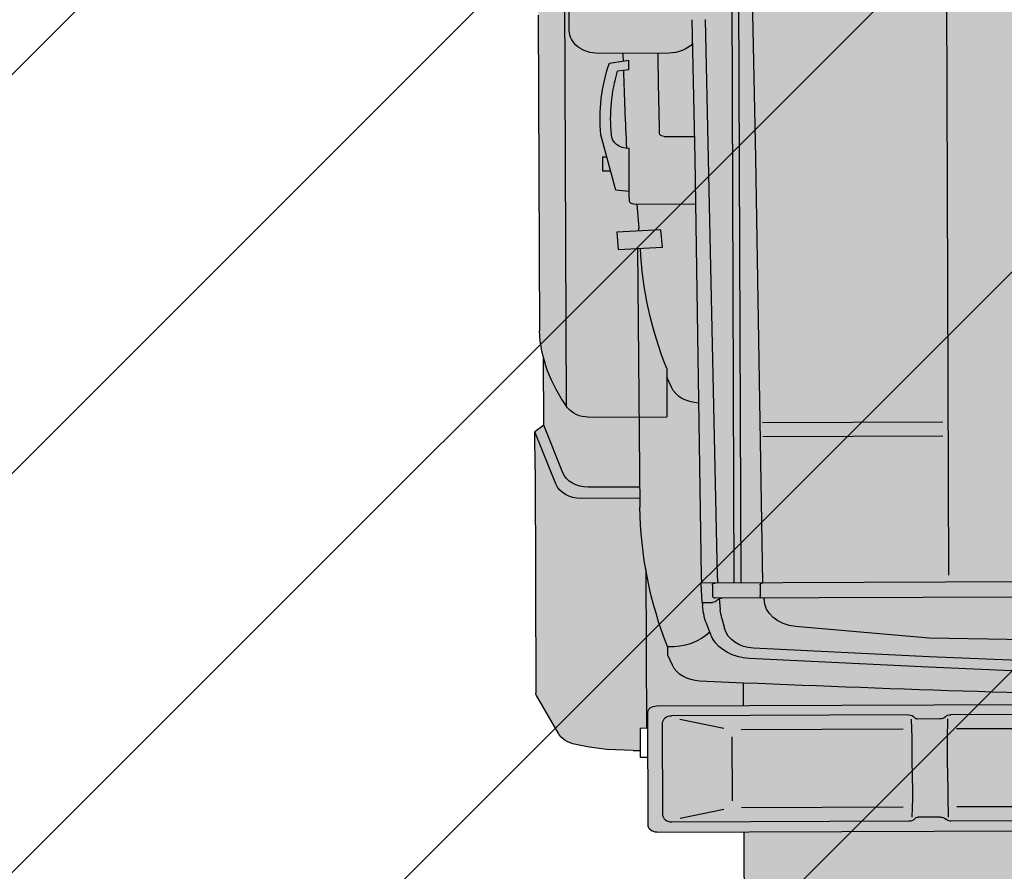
# Model space of a CAD drawing. Header units: millimetres. Extents: x 528565 to 529698, y -48331 to -46821.
# Tile 24 of 53: x 528973.014 to 528974.122, y -47329.991 to -47329.032. Entities that reach past the tile are written whole.
import ezdxf

# ---------------------------------------------------------------- set-up
doc = ezdxf.new("R2010")
doc.units = ezdxf.units.MM
doc.layers.add('!ПОС_траншея', color=42, linetype='Continuous', lineweight=40)
doc.layers.add('ГП ГП', color=10, linetype='ОПС_W2', lineweight=30)
doc.styles.add('ОПС', font='arial.ttf')
doc.linetypes.add('ОПС_W2', pattern='A,10,-0.5,["W2",ОПС,S=1,R=0,X=0,Y=-0.5],-2.5', length=13)

# ---------------------------------------------------------------- blocks, each defined once
blk = doc.blocks.new('база_сверху_55713')
h = blk.add_hatch(color=252)
edge = h.paths.add_edge_path()
edge.add_ellipse((5862.161443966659, -1102.026279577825), major_axis=(3.352757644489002e-10, 298.2032548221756), ratio=0.7874015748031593, start_angle=218.2403160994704, end_angle=237.5961413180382)
edge.add_ellipse((6057.101914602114, -1259.165159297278), major_axis=(-3.32958550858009e-11, 4.970054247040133), ratio=0.787401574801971, start_angle=237.5961413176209, end_angle=343.102879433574)
edge.add_line((6058.239368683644, -1254.409671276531), (6031.108269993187, -1243.942879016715))
edge.add_ellipse((6033.724414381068, -1233.005256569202), major_axis=(-8.556061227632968e-11, 11.43112476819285), ratio=0.7874015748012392, start_angle=163.1028794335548, end_angle=346.8971205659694)
edge.add_line((6035.764917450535, -1221.871745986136), (6060.293415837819, -1229.122505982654))
edge.add_ellipse((6061.180591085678, -1224.281849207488), major_axis=(-1.262379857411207e-11, 4.970054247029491), ratio=0.7874015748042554, start_angle=166.897120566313, end_angle=292.30893737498)
edge.add_ellipse((6021.354976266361, -1245.034833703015), major_axis=(-3.076401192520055e-11, 59.64065096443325), ratio=0.7874015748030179, start_angle=292.3089373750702, end_angle=340.0922589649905)
edge.add_line((6037.345554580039, -1188.958180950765), (6032.959515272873, -1187.465631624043))
edge.add_line((6032.959515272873, -1187.465631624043), (6034.174959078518, -1181.70478711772))
edge.add_line((6034.174959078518, -1181.70478711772), (6031.454754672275, -1179.235500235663))
edge.add_line((6031.454754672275, -1179.235500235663), (6025.984297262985, -1179.432079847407))
edge.add_line((6025.984297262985, -1179.432079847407), (6020.188521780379, -1206.902343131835))
edge.add_line((6020.188521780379, -1206.902343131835), (5952.986886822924, -1135.288481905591))
edge.add_ellipse((5863.766694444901, -1113.446450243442), major_axis=(1.861968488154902e-11, 115.3956231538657), ratio=0.787401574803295, start_angle=249.3368081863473, end_angle=259.0892574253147, ccw=False)
edge.add_line((5948.784276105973, -1154.166544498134), (6016.165240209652, -1225.971509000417))
edge.add_line((6016.165240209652, -1225.971509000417), (5992.357018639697, -1338.815444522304))
edge.add_line((5992.357018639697, -1338.815444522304), (5997.017180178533, -1342.45942791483))
edge.add_line((5997.017180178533, -1342.45942791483), (6000.345106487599, -1342.048292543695))
edge.add_line((6000.345106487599, -1342.048292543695), (6001.560550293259, -1336.287448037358))
edge.add_line((6001.560550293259, -1336.287448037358), (6004.061941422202, -1337.138660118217))
edge.add_ellipse((6005.07481126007, -1332.337956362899), major_axis=(9.538405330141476e-13, 4.970054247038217), ratio=0.7874015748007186, start_angle=165.0000000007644, end_angle=218.2403160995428)
edge = h.paths.add_edge_path()
edge.add_ellipse((5762.125114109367, 1154.598317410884), major_axis=(-2.840256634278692e-10, 298.2032548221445), ratio=0.7874015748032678, start_angle=312.4038586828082, end_angle=331.7596838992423)
edge.add_ellipse((5871.376595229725, 1412.928182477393), major_axis=(-1.735213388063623e-12, 4.970054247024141), ratio=0.7874015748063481, start_angle=331.759683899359, end_angle=385.0000000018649)
edge.add_line((5869.722708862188, 1417.432581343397), (5867.375706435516, 1416.042661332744))
edge.add_line((5867.375706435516, 1416.042661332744), (5865.391042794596, 1421.447939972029))
edge.add_line((5865.391042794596, 1421.447939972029), (5862.05746027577, 1421.118911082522))
edge.add_line((5862.05746027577, 1421.118911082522), (5857.966342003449, 1416.502567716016))
edge.add_line((5857.966342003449, 1416.502567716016), (5872.313788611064, 1377.426955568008))
edge.add_line((5872.313788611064, 1377.426955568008), (5902.314977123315, 1294.737574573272))
edge.add_line((5902.314977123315, 1294.737574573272), (5877.69412740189, 1117.405217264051))
edge.add_line((5877.69412740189, 1117.405217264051), (5872.07517908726, 1088.383145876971))
edge.add_line((5872.07517908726, 1088.383145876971), (5870.849945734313, 1079.558368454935))
edge.add_line((5870.849945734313, 1079.558368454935), (5807.802625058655, 1050.713623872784))
edge.add_line((5807.802625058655, 1050.713623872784), (5852.464428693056, 1048.557581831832))
edge.add_line((5852.464428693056, 1048.557581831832), (5864.411997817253, 1044.916654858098))
edge.add_line((5864.411997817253, 1044.916654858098), (5881.814730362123, 1052.878569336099))
edge.add_ellipse((5877.835684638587, 1066.906264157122), major_axis=(-2.599084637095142e-12, 14.91016274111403), ratio=0.7874015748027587, start_angle=199.8112341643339, end_angle=302.833428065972)
edge.add_line((5887.700464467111, 1074.990532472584), (5889.032668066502, 1084.585766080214))
edge.add_line((5889.032668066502, 1084.585766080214), (5891.568436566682, 1114.298270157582))
edge.add_line((5891.568436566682, 1114.298270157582), (5912.695443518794, 1266.466127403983))
edge.add_line((5912.695443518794, 1266.466127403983), (5942.515022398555, 1185.251794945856))
edge.add_line((5942.515022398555, 1185.251794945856), (5946.557959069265, 1186.000910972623))
edge.add_line((5946.557959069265, 1186.000910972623), (5949.608563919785, 1189.452666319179))
edge.add_line((5949.608563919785, 1189.452666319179), (5947.623900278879, 1194.857944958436))
edge.add_line((5947.623900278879, 1194.857944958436), (5947.75168010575, 1194.933617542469))
edge.add_ellipse((5946.097793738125, 1199.438016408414), major_axis=(-4.681940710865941e-11, 4.970054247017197), ratio=0.7874015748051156, start_angle=205.000000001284, end_angle=253.1519531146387)
edge.add_ellipse((5800.025180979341, 1255.617246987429), major_axis=(-1.777598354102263e-11, 198.8021698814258), ratio=0.7874015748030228, start_angle=253.151953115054, end_angle=289.3046894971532)
edge.add_ellipse((5944.067457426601, 1319.696523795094), major_axis=(3.24570505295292e-11, 4.970054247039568), ratio=0.7874015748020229, start_angle=289.3046894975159, end_angle=382.1644523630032)
edge.add_line((5942.591052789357, 1324.299315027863), (5919.032820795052, 1312.111264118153))
edge.add_line((5919.032820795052, 1312.111264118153), (5919.136963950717, 1312.861358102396))
edge.add_ellipse((5913.172790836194, 1321.422757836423), major_axis=(5.38469083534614e-12, 11.43112476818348), ratio=0.7874015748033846, start_angle=221.5000495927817, end_angle=386.8971205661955)
edge.add_line((5909.100881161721, 1331.617266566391), (5934.388664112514, 1347.908352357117))
edge.add_ellipse((5932.6182686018, 1352.340747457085), major_axis=(-1.303194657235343e-11, 4.97005424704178), ratio=0.7874015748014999, start_angle=206.8971205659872, end_angle=312.4038586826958)
edge = h.paths.add_edge_path()
edge.add_ellipse((5560.0652871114, 1164.993140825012), major_axis=(1.433202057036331e-11, 32.80235803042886), ratio=0.7874015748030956, start_angle=270.0000000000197, end_angle=360.0000000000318)
edge.add_line((5560.065287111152, 1197.795498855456), (5411.355002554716, 1197.795498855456))
edge.add_ellipse((5411.355002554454, 1164.993140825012), major_axis=(-1.434759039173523e-11, 32.80235803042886), ratio=0.7874015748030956, start_angle=359.9999999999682, end_angle=449.9999999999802)
edge.add_line((5385.526374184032, 1164.993140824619), (5385.526374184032, 1085.556213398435))
edge.add_ellipse((5411.355002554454, 1085.556213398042), major_axis=(4.585341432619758e-11, 32.80235803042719), ratio=0.7874015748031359, start_angle=90.00000000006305, end_angle=143.5177604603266)
edge.add_line((5395.997982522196, 1059.181765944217), (5423.054943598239, 1059.62843336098))
edge.add_line((5423.054943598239, 1059.62843336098), (5574.855664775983, 1058.664498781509))
edge.add_ellipse((5560.0652871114, 1085.556213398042), major_axis=(-5.812381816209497e-11, 32.80235803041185), ratio=0.7874015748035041, start_angle=214.93418033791, end_angle=269.9999999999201)
edge.add_line((5585.893915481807, 1085.556213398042), (5585.893915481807, 1164.993140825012))
h = blk.add_hatch(color=40)
edge = h.paths.add_edge_path()
edge.add_ellipse((-25062.58405501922, -448.1952169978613), major_axis=(-1.189333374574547e-07, 39813.56333429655), ratio=0.7874015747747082, start_angle=271.0742243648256, end_angle=271.2173013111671)
edge.add_ellipse((1803.541977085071, 276.8241007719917), major_axis=(3.877711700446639e-09, 5685.881132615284), ratio=0.7874015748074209, start_angle=271.2173013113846, end_angle=272.2194146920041)
edge.add_line((6277.255265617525, 497.0178500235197), (6276.473895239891, 571.5686637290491))
edge.add_ellipse((-3526.860271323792, 86.0043039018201), major_axis=(1.197456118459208e-09, 12459.69940052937), ratio=0.7874015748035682, start_angle=272.2334275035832, end_angle=272.8053510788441)
edge.add_ellipse((1363.399557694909, 390.3362105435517), major_axis=(-1.263320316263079e-08, 6241.617486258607), ratio=0.7874015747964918, start_angle=272.8053510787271, end_angle=273.7193076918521)
edge.add_ellipse((11872.7240463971, 1257.954335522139), major_axis=(1.256214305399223e-08, 7133.394860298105), ratio=0.7874015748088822, start_angle=92.91956500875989, end_angle=93.71930769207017, ccw=False)
edge.add_ellipse((4905.065594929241, 806.6575871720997), major_axis=(-7.948339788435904e-10, 1727.032005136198), ratio=0.7874015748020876, start_angle=272.9195650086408, end_angle=276.228277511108)
edge.add_ellipse((2603.458203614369, 487.6539461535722), major_axis=(-7.449496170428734e-09, 4667.428963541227), ratio=0.7874015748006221, start_angle=276.2282775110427, end_angle=277.4902923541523)
edge.add_ellipse((6192.918512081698, 1087.021205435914), major_axis=(1.20554765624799e-11, 69.58075945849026), ratio=0.7874015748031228, start_angle=277.4902923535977, end_angle=357.9999999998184)
edge.add_line((6194.830585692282, 1156.559578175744), (6121.592250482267, 1159.807652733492))
edge.add_line((6121.592250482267, 1159.807652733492), (6120.291209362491, 1164.898084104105))
edge.add_ellipse((6115.824511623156, 1163.056759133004), major_axis=(-2.274573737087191e-11, 5.964065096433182), ratio=0.787401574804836, start_angle=287.9831065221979, end_angle=357.9999999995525)
edge.add_line((6115.988403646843, 1169.017191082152), (6059.986255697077, 1171.500851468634))
edge.add_ellipse((6059.822363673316, 1165.540419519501), major_axis=(-1.134010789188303e-11, 5.964065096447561), ratio=0.7874015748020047, start_angle=357.9999999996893, end_angle=428.0168934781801)
edge.add_line((6055.46768385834, 1167.772967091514), (6046.411059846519, 1139.280550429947))
edge.add_line((6046.411059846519, 1139.280550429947), (6044.064433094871, 1139.384621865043))
edge.add_line((6044.064433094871, 1139.384621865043), (6043.985473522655, 1136.51301685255))
edge.add_line((6043.985473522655, 1136.51301685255), (6038.28625626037, 1121.256663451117))
edge.add_line((6038.28625626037, 1121.256663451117), (6038.28625626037, 1111.574384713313))
edge.add_ellipse((6046.113113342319, 1111.574384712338), major_axis=(3.119950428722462e-11, 9.940108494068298), ratio=0.7874015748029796, start_angle=90.00000000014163, end_angle=94.35513807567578)
edge.add_line((6038.308856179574, 1110.819549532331), (6035.425325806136, 1110.819549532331))
edge.add_line((6035.425325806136, 1110.819549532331), (6035.425325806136, 1113.66423386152))
edge.add_ellipse((6031.511897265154, 1113.664233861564), major_axis=(-1.057993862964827e-11, 4.970054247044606), ratio=0.7874015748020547, start_angle=269.999999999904, end_angle=355.7138767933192)
edge.add_ellipse((5537.646547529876, -8495.833866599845), major_axis=(2.837168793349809e-08, 9634.915040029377), ratio=0.7874015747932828, start_angle=356.2653344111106, end_angle=356.695430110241)
edge.add_line((5974.962854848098, 1123.060450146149), (5974.962854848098, 1132.869632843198))
edge.add_ellipse((5940.524683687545, 1132.869632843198), major_axis=(-2.968556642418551e-11, 43.73647737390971), ratio=0.7874015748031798, start_angle=269.9999999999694, end_angle=346.6209141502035)
edge.add_ellipse((5694.243324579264, -182.1612167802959), major_axis=(-7.335685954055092e-09, 1395.452346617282), ratio=0.7874015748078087, start_angle=346.6209141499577, end_angle=349.1103057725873)
edge.add_line((5901.823800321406, 1188.162813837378), (5891.568436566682, 1114.298270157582))
edge.add_line((5891.568436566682, 1114.298270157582), (5889.032668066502, 1084.585766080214))
edge.add_line((5889.032668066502, 1084.585766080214), (5887.700464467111, 1074.990532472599))
edge.add_ellipse((5877.835684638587, 1066.906264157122), major_axis=(-2.599084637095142e-12, 14.91016274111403), ratio=0.7874015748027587, start_angle=199.811234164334, end_angle=302.83342806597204, ccw=False)
edge.add_line((5881.814730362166, 1052.878569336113), (5864.411997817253, 1044.916654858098))
edge.add_line((5864.411997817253, 1044.916654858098), (5852.464428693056, 1048.557581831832))
edge.add_line((5852.464428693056, 1048.557581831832), (5807.802625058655, 1050.713623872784))
edge.add_line((5807.802625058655, 1050.713623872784), (5870.849945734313, 1079.558368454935))
edge.add_line((5870.849945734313, 1079.558368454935), (5872.07517908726, 1088.383145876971))
edge.add_line((5872.07517908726, 1088.383145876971), (5877.69412740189, 1117.405217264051))
edge.add_line((5877.69412740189, 1117.405217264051), (5887.971795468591, 1191.43040837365))
edge.add_ellipse((5694.243324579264, -182.1612167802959), major_axis=(-7.648136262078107e-10, 1395.45234661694), ratio=0.7874015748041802, start_angle=349.8449757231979, end_angle=357.7031200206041)
edge.add_ellipse((5737.80908526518, 1197.271810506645), major_axis=(9.872787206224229e-12, 14.91016274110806), ratio=0.7874015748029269, start_angle=-2.296879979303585, end_angle=90.00000000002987)
edge.add_line((5726.068799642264, 1197.271810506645), (5726.068799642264, 1136.109090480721))
edge.add_line((5726.068799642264, 1136.109090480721), (5724.503428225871, 1136.158275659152))
edge.add_line((5724.503428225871, 1136.158275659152), (5724.503428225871, 1191.202529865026))
edge.add_ellipse((5703.370914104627, 1191.202529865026), major_axis=(2.76180070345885e-11, 26.83829293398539), ratio=0.7874015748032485, start_angle=270.0000000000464, end_angle=354.9381110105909)
edge.add_ellipse((5445.091278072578, -2511.952828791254), major_axis=(-6.027603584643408e-11, 3744.492599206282), ratio=0.7874015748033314, start_angle=354.9381110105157, end_angle=360.3195585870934)
edge.add_line((5428.646997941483, 1232.481530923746), (5073.398191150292, 1232.481530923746))
edge.add_ellipse((5079.976703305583, 994.7577031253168), major_axis=(4.255046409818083e-12, 237.8705939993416), ratio=0.7874015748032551, start_angle=362.0128092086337, end_angle=371.1817047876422)
edge.add_line((5043.655341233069, 1228.112829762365), (4967.311985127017, 1228.112829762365))
edge.add_line((4967.311985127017, 1228.112829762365), (4959.751499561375, 1238.052938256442))
edge.add_line((4959.751499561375, 1238.052938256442), (4917.817771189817, 1238.052938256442))
edge.add_line((4917.817771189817, 1238.052938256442), (4665.849061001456, 1238.052938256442))
edge.add_ellipse((4665.849061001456, 1230.100851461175), major_axis=(6.653189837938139e-11, 7.952086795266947), ratio=0.7874015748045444, start_angle=360.0000000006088, end_angle=384.2183259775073)
edge.add_line((4663.280507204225, 1237.35306679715), (4620.92547967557, 1213.157801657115))
edge.add_ellipse((4630.557556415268, 1185.961994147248), major_axis=(-6.911975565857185e-11, 29.82032548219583), ratio=0.7874015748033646, start_angle=384.2183259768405, end_angle=435.9637565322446)
edge.add_line((4607.778056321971, 1193.19448542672), (4604.868174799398, 1178.412287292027))
edge.add_line((4604.868174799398, 1178.412287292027), (4602.324446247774, 1158.532070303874))
edge.add_line((4602.324446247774, 1158.532070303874), (4600.954746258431, 1128.71174482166))
edge.add_line((4600.954746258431, 1128.71174482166), (4600.954746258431, 1120.759658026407))
edge.add_line((4600.954746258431, 1120.759658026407), (4625.830999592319, 1120.759658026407))
edge.add_line((4625.830999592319, 1120.759658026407), (4625.830999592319, 1112.247006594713))
edge.add_line((4625.830999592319, 1112.247006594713), (4643.221319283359, 1112.247006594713))
edge.add_ellipse((4643.221319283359, 1102.306898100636), major_axis=(-1.348414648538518e-11, 9.940108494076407), ratio=0.7874015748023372, start_angle=269.99999999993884, end_angle=359.9999999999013, ccw=False)
edge.add_line((4651.048176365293, 1102.306898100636), (4651.048176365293, 1004.580590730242))
edge.add_line((4651.048176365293, 1004.580590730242), (4676.422267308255, 1004.277222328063))
edge.add_ellipse((18455.41948513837, -27.68451045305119), major_axis=(6.469049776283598e-10, 17529.72822961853), ratio=0.78740157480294, start_angle=446.6250898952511, end_angle=449.909463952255)
edge.add_ellipse((18455.41948513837, 27.70936109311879), major_axis=(-6.455462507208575e-10, 17529.72822961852), ratio=0.7874015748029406, start_angle=90.09053604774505, end_angle=91.78211216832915)
edge.add_line((4659.160100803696, -517.4425743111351), (4616.706357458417, -645.7101055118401))
edge.add_line((4616.706357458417, -645.7101055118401), (4603.139704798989, -686.6996839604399))
edge.add_ellipse((4719.146410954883, -748.6280743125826), major_axis=(1.024121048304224e-08, 159.8149473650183), ratio=0.7874015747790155, start_angle=427.2009305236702, end_angle=428.375208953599)
edge.add_ellipse((4723.783675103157, -750.9627714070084), major_axis=(5.188337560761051e-09, 166.1501636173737), ratio=0.7874015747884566, start_angle=428.3752089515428, end_angle=432.3697980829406)
edge.add_line((4599.101563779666, -700.6404896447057), (4594.014106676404, -790.7232053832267))
edge.add_line((4594.014106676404, -790.7232053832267), (4580.788000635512, -809.8322285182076))
edge.add_ellipse((4587.413058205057, -810.6034223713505), major_axis=(1.217666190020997e-11, 8.449092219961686), ratio=0.7874015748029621, start_angle=84.76301869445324, end_angle=151.4281218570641)
edge.add_ellipse((4583.108286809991, -820.6424398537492), major_axis=(-1.984603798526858e-11, 2.982032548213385), ratio=0.7874015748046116, start_angle=269.99999999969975, end_angle=331.42812185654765, ccw=False)
edge.add_line((4585.456343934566, -819.5222996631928), (4585.456343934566, -830.4836393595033))
edge.add_line((4585.456343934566, -830.4836393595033), (4592.958199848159, -830.4836393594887))
edge.add_line((4592.958199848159, -830.4836393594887), (4592.958199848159, -1069.046243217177))
edge.add_line((4592.958199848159, -1069.046243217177), (4585.456343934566, -1069.046243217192))
edge.add_line((4585.456343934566, -1069.046243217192), (4585.456343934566, -1079.713498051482))
edge.add_ellipse((4587.413058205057, -1088.926460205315), major_axis=(3.152358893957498e-11, 8.449092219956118), ratio=0.7874015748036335, start_angle=28.57187814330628, end_angle=151.4281218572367)
edge.add_ellipse((4583.108286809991, -1078.88744272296), major_axis=(4.999994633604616e-11, 2.982032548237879), ratio=0.7874015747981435, start_angle=208.5718781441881, end_angle=270.0000000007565, ccw=False)
edge.add_ellipse((4587.413058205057, -1088.926460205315), major_axis=(3.152358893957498e-11, 8.449092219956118), ratio=0.7874015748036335, start_angle=28.57187814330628, end_angle=151.4281218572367)
edge.add_ellipse((4583.108286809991, -1098.965477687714), major_axis=(-4.999924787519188e-11, 2.982032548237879), ratio=0.7874015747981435, start_angle=269.9999999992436, end_angle=331.42812185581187, ccw=False)
edge.add_line((4585.456343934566, -1097.845337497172), (4585.456343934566, -1108.806677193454))
edge.add_line((4585.456343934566, -1108.806677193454), (4592.958199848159, -1108.806677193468))
edge.add_line((4592.958199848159, -1108.806677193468), (4592.958199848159, -1120.73480738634))
edge.add_line((4592.958199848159, -1120.73480738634), (4600.954746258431, -1120.734807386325))
edge.add_line((4600.954746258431, -1120.734807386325), (4600.954746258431, -1128.686894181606))
edge.add_line((4600.954746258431, -1128.686894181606), (4602.324446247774, -1158.507219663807))
edge.add_line((4602.324446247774, -1158.507219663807), (4604.868174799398, -1178.387436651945))
edge.add_line((4604.868174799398, -1178.387436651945), (4607.778056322, -1193.169634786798))
edge.add_ellipse((4630.557556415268, -1185.937143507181), major_axis=(-1.034700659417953e-11, 29.8203254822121), ratio=0.7874015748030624, start_angle=104.0362434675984, end_angle=155.7816740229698)
edge.add_line((4620.92547967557, -1213.132951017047), (4663.280507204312, -1237.328216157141))
edge.add_ellipse((4665.849061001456, -1230.076000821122), major_axis=(1.410506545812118e-10, 7.952086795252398), ratio=0.7874015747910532, start_angle=155.7816740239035, end_angle=180.0000000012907)
edge.add_line((4665.849061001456, -1238.028087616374), (4917.817771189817, -1238.028087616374))
edge.add_line((4917.817771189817, -1238.028087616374), (4959.751499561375, -1238.028087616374))
edge.add_line((4959.751499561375, -1238.028087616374), (4967.311985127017, -1228.087979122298))
edge.add_line((4967.311985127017, -1228.087979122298), (4989.835217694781, -1228.087979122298))
edge.add_line((4989.835217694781, -1228.087979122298), (4989.835217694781, -1226.099957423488))
edge.add_line((4989.835217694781, -1226.099957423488), (5036.479039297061, -1226.099957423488))
edge.add_ellipse((5079.976703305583, -994.7328524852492), major_axis=(6.849980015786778e-11, 237.870593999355), ratio=0.7874015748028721, start_angle=166.5712700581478, end_angle=177.9871907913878)
edge.add_line((5073.398191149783, -1232.456680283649), (5428.646997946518, -1232.456680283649))
edge.add_ellipse((5445.091278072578, 2511.977679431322), major_axis=(5.297479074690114e-11, 3744.492599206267), ratio=0.7874015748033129, start_angle=179.6804414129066, end_angle=185.0618889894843)
edge.add_ellipse((5703.370914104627, -1191.177679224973), major_axis=(1.685495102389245e-11, 26.8382929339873), ratio=0.7874015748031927, start_angle=185.0618889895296, end_angle=270.0000000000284)
edge.add_line((5724.503428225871, -1191.177679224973), (5724.503428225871, -1136.133425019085))
edge.add_line((5724.503428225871, -1136.133425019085), (5726.068799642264, -1136.084239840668))
edge.add_line((5726.068799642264, -1136.084239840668), (5726.068799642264, -1197.246959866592))
edge.add_ellipse((5737.80908526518, -1197.246959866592), major_axis=(-9.870746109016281e-12, 14.91016274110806), ratio=0.7874015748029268, start_angle=89.99999999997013, end_angle=182.2968799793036)
edge.add_ellipse((5694.243324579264, 182.1860674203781), major_axis=(-3.751162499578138e-10, 1395.452346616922), ratio=0.7874015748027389, start_angle=182.2968799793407, end_angle=190.3286677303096)
edge.add_ellipse((5909.233618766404, -1113.446450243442), major_axis=(2.014400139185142e-11, 80.51487880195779), ratio=0.7874015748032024, start_angle=163.5198037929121, end_angle=180.0000000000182)
edge.add_line((5909.233618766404, -1193.9613290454), (5914.212549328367, -1193.9613290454))
edge.add_ellipse((5903.754818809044, -1113.446450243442), major_axis=(-1.542583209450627e-10, 81.50888965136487), ratio=0.7874015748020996, start_angle=190.5402859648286, end_angle=211.6272038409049)
edge.add_line((5937.410304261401, -1182.84948077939), (5937.410304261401, -1178.671349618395))
edge.add_ellipse((5694.243324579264, 182.1860674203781), major_axis=(-2.629000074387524e-07, 1395.452346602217), ratio=0.7874015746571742, start_angle=192.869030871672, end_angle=193.3790858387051)
edge.add_ellipse((5940.524683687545, -1132.84478220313), major_axis=(4.244104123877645e-11, 43.73647737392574), ratio=0.7874015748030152, start_angle=193.3790858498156, end_angle=217.332923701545)
edge.add_line((5961.409554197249, -1167.620754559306), (5948.784276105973, -1154.166544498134))
edge.add_ellipse((5863.766694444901, -1113.446450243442), major_axis=(1.861968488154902e-11, 115.3956231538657), ratio=0.787401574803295, start_angle=249.3368081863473, end_angle=259.0892574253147)
edge.add_line((5952.986886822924, -1135.288481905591), (5970.627901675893, -1154.087744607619))
edge.add_ellipse((5940.524683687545, -1132.84478220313), major_axis=(-1.28486992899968e-11, 43.73647737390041), ratio=0.7874015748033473, start_angle=240.9414225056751, end_angle=269.9999999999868)
edge.add_line((5974.962854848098, -1132.84478220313), (5974.962854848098, -1123.035599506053))
edge.add_ellipse((5537.646547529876, 8495.858717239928), major_axis=(6.506821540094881e-08, 9634.915040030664), ratio=0.7874015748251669, start_angle=183.3045698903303, end_angle=183.7346655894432)
edge.add_ellipse((6031.511897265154, -1113.639383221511), major_axis=(2.463484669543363e-11, 4.970054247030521), ratio=0.7874015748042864, start_angle=184.2861232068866, end_angle=270.0000000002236)
edge.add_line((6035.425325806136, -1113.639383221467), (6035.425325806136, -1110.794698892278))
edge.add_line((6035.425325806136, -1110.794698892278), (6038.308856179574, -1110.794698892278))
edge.add_ellipse((6046.113113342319, -1111.549534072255), major_axis=(-3.120040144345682e-11, 9.940108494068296), ratio=0.7874015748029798, start_angle=445.6448619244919, end_angle=449.9999999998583)
edge.add_line((6038.28625626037, -1111.54953407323), (6038.28625626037, -1121.231812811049))
edge.add_line((6038.28625626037, -1121.231812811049), (6045.042004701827, -1139.31641653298))
edge.add_line((6045.042004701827, -1139.31641653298), (6046.411059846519, -1139.255699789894))
edge.add_line((6046.411059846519, -1139.255699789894), (6055.46768385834, -1167.748116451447))
edge.add_ellipse((6059.822363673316, -1165.515568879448), major_axis=(6.79204341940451e-12, 5.964065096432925), ratio=0.7874015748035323, start_angle=111.9831065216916, end_angle=182.0000000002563)
edge.add_line((6059.986255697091, -1171.476000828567), (6115.988403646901, -1168.992340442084))
edge.add_ellipse((6115.824511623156, -1163.031908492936), major_axis=(5.252556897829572e-12, 5.964065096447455), ratio=0.7874015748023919, start_angle=182.0000000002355, end_angle=252.0168934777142)
edge.add_line((6120.291209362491, -1164.873233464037), (6121.592250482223, -1159.78280209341))
edge.add_line((6121.592250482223, -1159.78280209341), (6194.830585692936, -1156.534727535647))
edge.add_ellipse((6192.918512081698, -1086.996354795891), major_axis=(-1.203732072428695e-11, 69.58075945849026), ratio=0.7874015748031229, start_angle=182.0000000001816, end_angle=262.5097076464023)
edge.add_ellipse((2603.458203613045, -487.6290955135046), major_axis=(5.441921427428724e-09, 4667.428963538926), ratio=0.7874015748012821, start_angle=262.5097076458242, end_angle=263.771722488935)
edge.add_ellipse((4905.065594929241, -806.6327365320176), major_axis=(7.161817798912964e-10, 1727.032005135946), ratio=0.7874015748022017, start_angle=263.771722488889, end_angle=267.0804349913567)
edge.add_ellipse((11872.7240463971, -1257.929484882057), major_axis=(-1.409377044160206e-08, 7133.394860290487), ratio=0.7874015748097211, start_angle=446.2806923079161, end_angle=447.0804349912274, ccw=False)
edge.add_ellipse((1363.399557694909, -390.3113599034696), major_axis=(1.130232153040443e-08, 6241.61748625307), ratio=0.7874015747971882, start_angle=266.280692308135, end_angle=267.1946489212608)
edge.add_ellipse((-3526.86027132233, -85.97945326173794), major_axis=(-2.028614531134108e-09, 12459.69940052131), ratio=0.78740157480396, start_angle=267.1946489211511, end_angle=267.7665724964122)
edge.add_line((6276.473895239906, -571.5438130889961), (6277.255265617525, -496.9929993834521))
edge.add_ellipse((1803.541977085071, -276.7992501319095), major_axis=(-3.352146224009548e-09, 5685.881132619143), ratio=0.7874015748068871, start_angle=267.7805853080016, end_angle=268.7826986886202)
edge.add_ellipse((-25062.58405501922, 448.2200676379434), major_axis=(-2.048240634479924e-07, 39813.56333044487), ratio=0.787401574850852, start_angle=268.7826986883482, end_angle=268.9257756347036)
edge.add_ellipse((19.6556302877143, -149.0810014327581), major_axis=(3.432869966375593e-09, 7953.519443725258), ratio=0.7874015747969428, start_angle=268.9257756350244, end_angle=269.6419044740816)
edge.add_ellipse((-25025.3791122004, 49.71483156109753), major_axis=(4.943095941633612e-09, 39761.33480044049), ratio=0.7874015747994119, start_angle=269.6419044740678, end_angle=269.928379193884)
edge.add_ellipse((-25025.3791122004, -49.68998092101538), major_axis=(5.645963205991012e-09, 39761.33480012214), ratio=0.7874015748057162, start_angle=270.0716208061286, end_angle=270.358095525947)
edge.add_ellipse((19.6556302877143, 149.1058520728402), major_axis=(-4.248535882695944e-09, 7953.519443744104), ratio=0.787401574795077, start_angle=270.3580955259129, end_angle=271.0742243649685)
edge = h.paths.add_edge_path(flags=16)
edge.add_ellipse((5411.355002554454, 1085.556213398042), major_axis=(4.585341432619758e-11, 32.80235803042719), ratio=0.7874015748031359, start_angle=90.00000000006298, end_angle=143.5177604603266, ccw=False)
edge.add_line((5385.526374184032, 1085.556213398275), (5385.526374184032, 1164.993140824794))
edge.add_ellipse((5411.355002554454, 1164.993140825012), major_axis=(-1.434759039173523e-11, 32.80235803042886), ratio=0.7874015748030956, start_angle=359.99999999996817, end_angle=449.9999999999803, ccw=False)
edge.add_line((5411.355002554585, 1197.795498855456), (5560.065287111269, 1197.795498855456))
edge.add_ellipse((5560.0652871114, 1164.993140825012), major_axis=(1.433202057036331e-11, 32.80235803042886), ratio=0.7874015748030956, start_angle=270.0000000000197, end_angle=360.0000000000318, ccw=False)
edge.add_line((5585.893915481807, 1164.993140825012), (5585.893915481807, 1085.556213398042))
edge.add_ellipse((5560.0652871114, 1085.556213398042), major_axis=(-5.812381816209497e-11, 32.80235803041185), ratio=0.7874015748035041, start_angle=214.93418033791, end_angle=269.9999999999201, ccw=False)
edge.add_line((5574.855664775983, 1058.664498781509), (5423.054943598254, 1059.62843336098))
edge.add_line((5423.054943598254, 1059.62843336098), (5395.997982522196, 1059.181765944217))
edge = h.paths.add_edge_path(flags=16)
edge.add_ellipse((5851.275239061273, 1008.825841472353), major_axis=(-3.061382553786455e-11, 39.76043397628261), ratio=0.7874015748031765, start_angle=272.5900549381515, end_angle=277.3360596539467)
edge.add_line((5882.326393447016, 1013.902805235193), (6044.892114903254, 1032.071150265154))
edge.add_ellipse((6046.264338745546, 1012.267465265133), major_axis=(-9.571257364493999e-12, 19.88021698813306), ratio=0.7874015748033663, start_angle=275.972807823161, end_angle=365.02907358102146, ccw=False)
edge.add_ellipse((-1684.591986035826, -14.9547438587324), major_axis=(-2.414228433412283e-10, 9891.657761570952), ratio=0.7874015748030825, start_angle=270.1730597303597, end_angle=275.97280782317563, ccw=False)
edge.add_line((6104.079383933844, 14.92258806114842), (5918.016267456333, 14.92258806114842))
edge.add_line((5918.016267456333, 14.92258806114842), (5882.550684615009, 1010.622599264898))
edge = h.paths.add_edge_path(flags=16)
edge.add_line((5918.016267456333, -14.89773742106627), (6104.079383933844, -14.89773742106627))
edge.add_ellipse((-1684.591986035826, 14.9795944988), major_axis=(1.654737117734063e-10, 9891.657761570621), ratio=0.7874015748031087, start_angle=264.02719217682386, end_angle=269.8269402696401, ccw=False)
edge.add_ellipse((6046.264338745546, -1012.242614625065), major_axis=(-1.153203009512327e-12, 19.88021698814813), ratio=0.7874015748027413, start_angle=174.9709264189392, end_angle=264.0271921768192, ccw=False)
edge.add_line((6044.892114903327, -1032.046299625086), (5882.326393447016, -1013.87795459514))
edge.add_ellipse((5851.275239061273, -1008.800990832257), major_axis=(3.061382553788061e-11, 39.76043397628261), ratio=0.7874015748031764, start_angle=262.6639403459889, end_angle=267.4099450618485)
edge.add_line((5882.550684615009, -1010.597748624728), (5918.016267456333, -14.89773742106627))
h = blk.add_hatch(color=254)
h.dxf.hatch_style = 1
edge = h.paths.add_edge_path()
edge.add_ellipse((18455.41948513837, -27.68451045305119), major_axis=(6.469049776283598e-10, 17529.72822961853), ratio=0.78740157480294, start_angle=446.6250898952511, end_angle=449.90946395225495, ccw=False)
edge.add_line((4676.422267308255, 1004.277222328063), (4651.048176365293, 1004.580590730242))
edge.add_line((4651.048176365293, 1004.580590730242), (4651.048176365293, 1102.306898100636))
edge.add_ellipse((4643.221319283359, 1102.306898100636), major_axis=(-1.348414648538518e-11, 9.940108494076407), ratio=0.7874015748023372, start_angle=269.9999999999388, end_angle=359.9999999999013)
edge.add_line((4643.221319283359, 1112.247006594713), (4516.73930883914, 1112.247006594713))
edge.add_ellipse((4516.73930883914, 1102.306898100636), major_axis=(1.34825408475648e-11, 9.940108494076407), ratio=0.7874015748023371, start_angle=9.872441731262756e-11, end_angle=90.00000000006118)
edge.add_line((4508.912451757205, 1102.306898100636), (4508.912451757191, 1004.580590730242))
edge.add_line((4508.912451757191, 1004.580590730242), (2562.500000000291, 1004.580590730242))
edge.add_line((2562.500000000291, 1004.580590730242), (2562.500000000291, -1004.580590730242))
edge.add_line((2562.500000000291, -1004.580590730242), (3113.527097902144, -1004.580590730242))
edge.add_line((3113.527097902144, -1004.580590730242), (3111.515282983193, -1178.85534201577))
edge.add_line((3111.515282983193, -1178.85534201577), (3165.015282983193, -1179.472942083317))
edge.add_line((3165.015282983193, -1179.472942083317), (3165.015282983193, -1187.72150296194))
edge.add_line((3165.015282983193, -1187.72150296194), (3172.515282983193, -1187.72150296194))
edge.add_line((3172.515282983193, -1187.72150296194), (3172.515282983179, -1185.22150296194))
edge.add_line((3172.515282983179, -1185.22150296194), (3208.015282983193, -1185.22150296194))
edge.add_line((3208.015282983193, -1185.22150296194), (3208.015282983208, -1179.969330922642))
edge.add_line((3208.015282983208, -1179.969330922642), (3423.90872247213, -1182.461588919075))
edge.add_line((3423.90872247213, -1182.461588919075), (3423.789628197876, -1190.720921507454))
edge.add_arc((3432.788692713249, -1190.850682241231), 8.99999999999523, 179.1738888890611, 269.1738888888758)
edge.add_line((3432.658931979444, -1199.849746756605), (3467.571777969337, -1200.353167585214))
edge.add_line((3467.571777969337, -1200.353167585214), (3502.484623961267, -1199.849746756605))
edge.add_arc((3502.354863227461, -1190.850682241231), 8.999999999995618, 270.8261111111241, 360.8261111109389)
edge.add_line((3511.353927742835, -1190.720921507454), (3511.234833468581, -1182.461588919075))
edge.add_line((3511.234833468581, -1182.461588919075), (3727.128272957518, -1179.969330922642))
edge.add_line((3727.128272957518, -1179.969330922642), (3727.128272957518, -1187.72150296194))
edge.add_line((3727.128272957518, -1187.72150296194), (3734.628272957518, -1187.72150296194))
edge.add_line((3734.628272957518, -1187.72150296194), (3734.628272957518, -1185.22150296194))
edge.add_line((3734.628272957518, -1185.22150296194), (3770.128272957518, -1185.22150296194))
edge.add_line((3770.128272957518, -1185.22150296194), (3770.128272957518, -1179.472942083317))
edge.add_line((3770.128272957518, -1179.472942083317), (3823.628272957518, -1178.85534201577))
edge.add_line((3823.628272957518, -1178.85534201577), (3821.616458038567, -1004.580590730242))
edge.add_line((3821.616458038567, -1004.580590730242), (4592.956774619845, -1004.580590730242))
edge.add_line((4592.956774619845, -1004.580590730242), (4592.956774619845, -830.4836393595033))
edge.add_line((4592.956774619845, -830.4836393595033), (4585.456343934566, -830.4836393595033))
edge.add_line((4585.456343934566, -830.4836393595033), (4585.456343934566, -820.6424398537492))
edge.add_ellipse((4583.108286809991, -820.6424398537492), major_axis=(-1.984603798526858e-11, 2.982032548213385), ratio=0.7874015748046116, start_angle=269.9999999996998, end_angle=331.4281218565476)
edge.add_ellipse((4587.413058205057, -810.6034223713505), major_axis=(1.217666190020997e-11, 8.449092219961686), ratio=0.7874015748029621, start_angle=84.76301869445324, end_angle=151.4281218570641)
edge.add_line((4579.400357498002, -811.8370895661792), (4594.014106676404, -790.7232053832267))
edge.add_line((4594.014106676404, -790.7232053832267), (4599.101563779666, -700.6404896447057))
edge.add_ellipse((4723.783675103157, -750.9627714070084), major_axis=(5.188337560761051e-09, 166.1501636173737), ratio=0.7874015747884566, start_angle=428.37520895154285, end_angle=432.3697980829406, ccw=False)
edge.add_ellipse((4719.146410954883, -748.6280743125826), major_axis=(1.024121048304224e-08, 159.8149473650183), ratio=0.7874015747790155, start_angle=427.2009305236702, end_angle=428.375208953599)
edge.add_line((4602.806569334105, -687.7062021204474), (4616.706357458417, -645.7101055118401))
edge.add_line((4616.706357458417, -645.7101055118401), (4659.160100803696, -517.4425743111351))
edge.add_ellipse((18455.41948513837, 27.70936109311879), major_axis=(-6.455462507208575e-10, 17529.72822961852), ratio=0.7874015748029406, start_angle=90.09053604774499, end_angle=91.78211216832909, ccw=False)
for p, q in [((4620.925479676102, 1213.15780165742), (4663.280507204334, 1237.353066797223)), ((4917.817771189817, 1238.052938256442), (4665.849061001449, 1238.052938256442)), ((4901.237257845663, 1214.780442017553), (4959.751499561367, 1238.052938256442)), ((4917.817771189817, 1238.052938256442), (4959.751499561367, 1238.052938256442)), ((4967.311985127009, 1228.112829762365), (4959.751499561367, 1238.052938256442)), ((5428.646998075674, 1232.481530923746), (5073.398191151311, 1232.481530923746)), ((4913.797158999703, 1206.828719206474), (4967.311985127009, 1228.112829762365)), ((4967.311985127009, 1228.112829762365), (5043.65534123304, 1228.112829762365)), ((5722.441488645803, 1202.765553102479), (4989.117406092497, 1202.765553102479)), ((5411.355002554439, 1197.795498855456), (5560.065287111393, 1197.795498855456)), ((4604.868174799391, 1178.412287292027), (4607.778056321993, 1193.194485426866)), ((4884.773993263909, 1120.279380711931), (4884.773993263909, 1186.322957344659)), ((4602.32444624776, 1158.532070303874), (4604.868174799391, 1178.412287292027)), ((4897.333894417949, 1120.353993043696), (4897.333894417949, 1178.371234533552)), ((4976.25589119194, 1177.878756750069), (4976.25589119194, 1089.448316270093)), ((5385.526374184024, 1085.556213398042), (5385.526374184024, 1164.993140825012)), ((4600.954746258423, 1128.71174482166), (4602.32444624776, 1158.532070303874)), ((5231.38799878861, 1145.814206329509), (5294.002855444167, 1162.712390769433)), ((5268.956912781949, 1160.724369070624), (5253.303198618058, 1160.724369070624)), ((5253.303198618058, 1160.724369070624), (5253.303198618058, 1151.728570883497)), ((5268.956912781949, 1160.724369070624), (5268.956912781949, 1155.953116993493)), ((5374.619483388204, 1152.772282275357), (5377.750226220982, 1130.904043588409)), ((5184.35721704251, 1145.016135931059), (5164.828179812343, 1143.466018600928)), ((5164.828179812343, 1143.466018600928), (5167.269309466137, 1093.86226403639)), ((5186.798346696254, 1095.412381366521), (5184.35721704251, 1145.016135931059)), ((5229.822627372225, 1130.904043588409), (5231.38799878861, 1145.814206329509)), ((5366.792626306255, 1130.904043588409), (5365.327355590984, 1143.715944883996)), ((5229.822627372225, 1130.904043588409), (5278.349141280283, 1130.904043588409)), ((5366.792626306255, 1130.904043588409), (5377.750226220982, 1130.904043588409)), ((4625.829574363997, 1120.759658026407), (4592.95677461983, 1120.759658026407)), ((4592.95677461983, 1112.247006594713), (4592.95677461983, 1120.759658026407)), ((4600.954746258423, 1128.71174482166), (4600.954746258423, 1120.759658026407)), ((4625.829574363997, 1112.247006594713), (4625.829574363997, 1120.759658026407)), ((4625.830999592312, 1112.247006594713), (4625.830999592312, 1119.765647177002)), ((5165.884784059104, 1121.995820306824), (4874.584045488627, 1120.265342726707)), ((5215.757717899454, 1122.292091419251), (5188.363718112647, 1120.262652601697)), ((5215.757717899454, 1125.640407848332), (5215.757717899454, 1056.452725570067)), ((4516.739308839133, 1112.247006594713), (4643.221319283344, 1112.247006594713)), ((4804.391034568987, 1113.801582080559), (4625.829574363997, 1113.801582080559)), ((4508.912451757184, 1102.306898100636), (4508.912451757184, -318.3501890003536)), ((4651.048176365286, 1102.306898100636), (4651.048176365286, -318.3501890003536)), ((4520.104857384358, 818.8833622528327), (4520.104857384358, 1085.544474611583)), ((4527.9317144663, 1095.484583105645), (4632.02891365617, 1095.484583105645)), ((4639.855770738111, 818.8833622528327), (4639.855770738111, 1085.544474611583)), ((4696.810442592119, 1084.286427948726), (4708.071788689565, 1089.451006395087)), ((4708.071788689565, 1089.451006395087), (4717.264218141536, 1089.451006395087)), ((5030.511958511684, 1089.448316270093), (4976.25589119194, 1089.448316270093)), ((5009.607630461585, 1084.283737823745), (5020.868976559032, 1089.448316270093)), ((5167.269309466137, 1093.86226403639), (5186.798346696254, 1095.412381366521)), ((5291.67823159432, 1091.515185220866), (5291.67823159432, 1057.459612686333)), ((4534.115087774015, 1026.856526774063), (4524.033457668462, 1076.240631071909)), ((4635.927170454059, 1076.240631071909), (4625.845540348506, 1026.856526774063)), ((5266.408469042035, 1057.042449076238), (4796.946723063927, 1051.576535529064)), ((5422.889866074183, 1059.625708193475), (5266.408469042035, 1057.042449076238)), ((4745.197028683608, 1046.404132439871), (4730.229331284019, 1041.106549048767)), ((4767.282934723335, 1050.194609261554), (4763.501836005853, 1050.018389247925)), ((4788.337180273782, 1052.071064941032), (4767.282934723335, 1051.089821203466)), ((4767.282934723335, 1051.089821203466), (4767.282934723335, 1038.911527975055)), ((4796.920890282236, 1051.575901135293), (4789.041597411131, 1051.208682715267)), ((4789.041597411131, 0.01242532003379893), (4789.041597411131, 1051.208682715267)), ((5266.543475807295, 1042.133205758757), (4796.932050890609, 1033.684113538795)), ((5423.095289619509, 1044.717828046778), (5266.543475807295, 1042.133205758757)), ((4730.129369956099, 1041.06059310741), (4726.546764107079, 1039.01313386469)), ((4771.458400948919, 1031.310921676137), (4759.251744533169, 1030.173126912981)), ((4771.979048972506, 0.01242532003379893), (4771.979048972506, 1036.02889651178)), ((4786.771808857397, 1038.911527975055), (4774.248837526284, 1038.911527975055)), ((4796.895161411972, 1033.68190778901), (4789.041597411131, 1032.949869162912)), ((4749.224638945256, 1028.412381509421), (4737.976464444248, 1025.493903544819)), ((4543.906244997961, 1017.234550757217), (4616.054383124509, 1017.234550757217)), ((5779.705587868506, 1014.698700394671), (4789.041597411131, 1014.698700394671)), ((4536.079387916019, 825.0950583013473), (4536.079387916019, 1007.294442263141)), ((4623.88124020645, 825.0950583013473), (4623.88124020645, 1007.294442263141)), ((4651.048176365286, 1004.580590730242), (4676.42226730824, 1004.277222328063)), ((4693.343451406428, 796.2114127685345), (4704.066350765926, 997.9607784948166)), ((5776.443362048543, 1007.144217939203), (4789.041597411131, 1007.144217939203)), ((4705.061020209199, 795.2813539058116), (4715.5662006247, 992.9343780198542)), ((5267.05702718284, 988.5896212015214), (4789.041597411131, 982.5188252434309)), ((5462.374303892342, 992.062369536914), (5267.054210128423, 988.5895782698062)), ((4771.979048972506, 980.703529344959), (4770.866294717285, 980.703529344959)), ((4786.752960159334, 985.4013573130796), (4774.26768622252, 985.4013573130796)), ((4953.483864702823, 779.1697119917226), (4953.483864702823, 981.7244664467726)), ((4969.137578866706, 779.1697119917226), (4969.137578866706, 981.9232686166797)), ((4726.038893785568, 795.2211048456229), (4739.767400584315, 945.5245844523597)), ((4545.876995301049, 814.9073188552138), (4524.800971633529, 815.4400076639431)), ((4579.980314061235, 814.9073188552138), (4545.876995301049, 814.9073188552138)), ((4579.980314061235, 814.9073188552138), (4614.083632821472, 814.9073188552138)), ((4614.083632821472, 814.9073188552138), (4635.159656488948, 815.4400076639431)), ((4524.800971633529, 783.5860330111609), (4524.800971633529, 808.5532984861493)), ((4635.159656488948, 783.5860330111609), (4635.159656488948, 808.5532984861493)), ((4684.334570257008, 597.2334196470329), (4693.343013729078, 796.2025189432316)), ((4696.059696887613, 596.4702901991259), (4705.060582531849, 795.2724600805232)), ((4722.125465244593, 596.4189349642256), (4726.038893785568, 795.2211048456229)), ((4520.104857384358, 351.361155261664), (4520.104857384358, 771.1708414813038)), ((4547.35363601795, 775.1468848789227), (4524.800971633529, 774.6141960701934)), ((4536.079387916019, 359.1913755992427), (4536.079387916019, 764.9404812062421)), ((4579.980314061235, 775.1468848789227), (4547.35363601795, 775.1468848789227)), ((4579.980314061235, 775.1468848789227), (4612.60699210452, 775.1468848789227)), ((4612.60699210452, 775.1468848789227), (4635.159656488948, 774.6141960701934)), ((4623.88124020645, 357.5728513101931), (4623.88124020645, 764.9404812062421)), ((4639.855770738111, 351.361155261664), (4639.855770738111, 771.1708414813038)), ((5826.372616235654, 773.3528661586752), (4796.946723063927, 773.3528661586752))]:
    blk.add_line(p, q)
blk.add_lwpolyline([(4508.912451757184, 1004.580590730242), (2562.500000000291, 1004.580590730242), (2562.500000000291, -1004.580590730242), (4592.95677461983, -1004.580590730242)])
at = {"extrusion": (0, 0, -1)}
for centre, major_axis, ratio, start_param, end_param in [((4665.849061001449, 1230.100851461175), (6.653189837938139e-11, 7.952086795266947), 0.7874015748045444, -0.4226895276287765, -1.062572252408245e-11), ((4630.557556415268, 1185.961994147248), (-6.911975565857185e-11, 29.82032548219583), 0.7874015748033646, -1.32581766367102, -0.4226895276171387), ((4920.814465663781, 1178.371234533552), (1.186062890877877e-11, 29.82032548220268), 0.7874015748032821, 4.712388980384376, 5.979691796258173), ((5411.355002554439, 1164.993140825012), (-1.434759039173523e-11, 32.80235803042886), 0.7874015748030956, -1.570796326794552, 5.553335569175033e-13), ((5311.080553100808, 853.8626445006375), (-1.202718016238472e-11, 309.6103429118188), 0.7874015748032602, -0.07010894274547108, 0.263677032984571), ((5310.841676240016, 841.2157808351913), (2.750692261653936e-11, 310.3136286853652), 0.7874015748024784, -0.06932878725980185, 0.2248805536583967), ((5294.002855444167, 1130.904043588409), (8.399495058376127e-12, 19.88021698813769), 0.7874015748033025, 4.712388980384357, 6.277595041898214), ((5219.671146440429, 1125.640407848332), (2.160444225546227e-12, 4.970054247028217), 0.7874015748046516, 4.712388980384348, 6.250884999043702), ((5537.646547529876, -8495.833866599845), (-1.920527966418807e-06, 9634.915040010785), 0.7874015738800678, -0.04194201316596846, -0.04058272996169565), ((5537.646547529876, -8495.833866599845), (3.289420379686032e-09, 9634.9150400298), 0.7874015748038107, -0.03416813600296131, -0.02260871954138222), ((5537.646547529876, -8495.833866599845), (-1.175892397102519e-06, 9634.915040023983), 0.7874015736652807, -0.02119136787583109, -0.02005264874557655), ((4879.940818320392, 408.4846576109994), (1.718523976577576e-10, 711.8131959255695), 0.7874015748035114, -0.2954733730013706, -0.009557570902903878), ((5209.911960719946, 467.8830460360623), (5.229807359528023e-08, 652.9533395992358), 0.7874015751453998, -0.04733740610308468, -0.04192380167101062), ((4516.739308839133, 1102.306898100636), (1.34825408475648e-11, 9.940108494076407), 0.7874015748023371, 4.712388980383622, 6.283185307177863), ((4643.221319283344, 1102.306898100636), (-1.348414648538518e-11, 9.940108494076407), 0.7874015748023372, 1.722622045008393e-12, 1.570796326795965), ((5182.952671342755, 465.8561275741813), (3.470405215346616e-10, 652.953339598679), 0.7874015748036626, -0.3010242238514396, -0.03286436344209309), ((5522.176136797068, -17055.18118646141), (-1.899181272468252e-08, 18153.94788603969), 0.7874015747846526, -0.01585622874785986, -0.009559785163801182), ((4527.9317144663, 1085.544474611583), (1.34825408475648e-11, 9.940108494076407), 0.7874015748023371, 4.712388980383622, 6.283185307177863), ((4632.02891365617, 1085.544474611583), (-1.348414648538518e-11, 9.940108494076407), 0.7874015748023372, 1.722622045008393e-12, 1.570796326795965), ((4762.851840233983, 1086.635732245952), (-5.530176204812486e-11, 57.96468763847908), 0.7874015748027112, 3.82678367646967, 4.760976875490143), ((5295.591660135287, 1091.515185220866), (3.726518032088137e-11, 4.970054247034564), 0.787401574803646, 4.712388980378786, 6.267329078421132), ((5411.355002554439, 1085.556213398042), (4.585341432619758e-11, 32.80235803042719), 0.7874015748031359, 3.770588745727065, 4.712388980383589), ((4706.114662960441, 1051.564200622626), (-9.732729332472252e-12, 34.79037972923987), 0.7874015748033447, -1.509067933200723, -0.346538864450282), ((5018.9118508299, 1051.561510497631), (-9.732729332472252e-12, 34.79037972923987), 0.7874015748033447, -1.509067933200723, -0.346538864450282), ((18455.41948513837, -27.68451045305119), (6.469049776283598e-10, 17529.72822961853), 0.78740157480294, -1.569216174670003, -1.509067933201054), ((4787.772470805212, 1050.431870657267), (4.250670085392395e-11, 1.78921952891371), 0.7874015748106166, 0.4124276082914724, 1.121687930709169), ((4742.252787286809, 994.6872462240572), (-4.836163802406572e-11, 48.60713053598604), 0.7874015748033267, -1.503398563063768, -0.4228539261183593), ((4765.032378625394, 930.1464797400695), (8.29411497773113e-10, 100.2956947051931), 0.7874015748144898, -0.2015277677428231, -0.07326313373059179), ((4771.979048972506, 1038.911527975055), (5.259773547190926e-11, 5.964065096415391), 0.7874015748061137, 3.665191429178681, 4.712388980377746), ((4767.282934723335, 1028.581464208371), (5.259773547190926e-11, 5.964065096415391), 0.7874015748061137, 0.5235987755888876, 1.570796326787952), ((4774.248837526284, 1036.02889651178), (-2.921222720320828e-11, 2.882631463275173), 0.7874015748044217, -1.570796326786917, 1.286992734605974e-11), ((4786.771808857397, 1036.02889651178), (2.921015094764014e-11, 2.882631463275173), 0.7874015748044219, -1.286926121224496e-11, 1.570796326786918), ((4743.600823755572, 990.5311099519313), (-2.550212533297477e-11, 35.68498949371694), 0.7874015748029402, -1.503398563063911, -0.201527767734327), ((4770.866294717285, 940.943095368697), (-1.15274706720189e-11, 39.76043397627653), 0.7874015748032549, -1.455312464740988, 3.681499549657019e-13), ((4774.248837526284, 982.5188252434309), (3.042984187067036e-12, 2.882631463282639), 0.7874015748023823, 4.712388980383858, 6.291489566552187), ((4786.771808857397, 982.5188252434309), (7.330791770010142e-12, 2.882631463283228), 0.7874015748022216, -0.009999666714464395, 1.570796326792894)]:
    blk.add_ellipse(centre, major_axis=major_axis, ratio=ratio, start_param=start_param, end_param=end_param, dxfattribs=at)
at = {"extrusion": (0, 0, -0.9999999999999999)}
for centre, major_axis, ratio, start_param, end_param in [((5079.976703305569, 994.7577031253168), (4.255046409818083e-12, 237.8705939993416), 0.7874015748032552, -0.5201604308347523, -0.03513014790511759), ((4908.254564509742, 1186.322957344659), (-6.589238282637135e-12, 29.82032548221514), 0.787401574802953, -1.570796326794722, -0.3034935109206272), ((4997.388405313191, 1177.878756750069), (7.249477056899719e-12, 26.83829293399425), 0.787401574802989, 4.712388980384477, 5.763024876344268), ((4766.39797786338, 949.7901599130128), (-4.247956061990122e-10, 100.2956947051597), 0.7874015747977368, -0.2717921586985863, -0.03668078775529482), ((4526.366343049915, 818.8833622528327), (-1.481971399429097e-11, 7.952086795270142), 0.7874015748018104, 3.6651914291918, 4.712388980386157), ((4521.670228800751, 808.5532984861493), (1.027233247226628e-11, 3.976043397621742), 0.7874015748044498, 0.5235987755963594, 1.570796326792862), ((4638.290399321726, 808.5532984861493), (-1.027370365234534e-11, 3.976043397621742), 0.78740157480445, -1.570796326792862, -0.5235987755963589), ((4633.594285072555, 818.8833622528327), (1.481971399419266e-11, 7.952086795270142), 0.7874015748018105, 1.570796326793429, 2.617993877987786), ((4526.366343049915, 771.1708414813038), (2.168697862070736e-11, 7.952086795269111), 0.7874015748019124, 4.712388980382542, 5.608053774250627), ((4518.539485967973, 783.5860330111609), (2.168697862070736e-11, 7.952086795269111), 0.7874015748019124, 1.570796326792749, 2.466461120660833), ((4641.421142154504, 783.5860330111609), (-2.16854883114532e-11, 7.952086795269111), 0.7874015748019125, 3.816724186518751, 4.712388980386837), ((4633.594285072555, 771.1708414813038), (-2.16854883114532e-11, 7.952086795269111), 0.7874015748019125, 0.6751315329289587, 1.570796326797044)]:
    blk.add_ellipse(centre, major_axis=major_axis, ratio=ratio, start_param=start_param, end_param=end_param, dxfattribs=at)
blk = doc.blocks.new('*U108')
blk.add_blockref('база_сверху_55713', (0, 0))
blk = doc.blocks.new('A$Cc5acb128')
at = {"layer": 'ГП ГП', "linetype": 'ByBlock', "lineweight": 0, "true_color": 0x22346e}
h = blk.add_hatch(dxfattribs=at)
h.set_pattern_fill('ANSI31', color=159, scale=0.1)
h.set_pattern_definition([(45, (0, 0), (-0.2245064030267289, 0.2245064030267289), [])])
edge = h.paths.add_edge_path()
edge.add_line((-3.323619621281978, -16.61886647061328), (-15.3225492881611, -16.62101779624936))
edge.add_line((-15.3225492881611, -16.62101779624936), (-15.32468995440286, -27.39209695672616))
edge.add_line((-15.32468995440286, -27.39209695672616), (-13.02632676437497, -27.39209695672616))
edge.add_line((-13.02632676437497, -27.39209695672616), (-13.02632676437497, -31.89209695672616))
edge.add_line((-13.02632676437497, -31.89209695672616), (-16.52632676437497, -31.89209695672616))
edge.add_line((-16.52632676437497, -31.89209695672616), (-16.52632676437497, -34.74006916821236))
edge.add_line((-16.52632676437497, -34.74006916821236), (-16.02674329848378, -34.73998106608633))
edge.add_arc((-16.0262142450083, -37.73998101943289), 2.999999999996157, -0.007437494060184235, 90.01010417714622, ccw=False)
edge.add_line((-13.02621427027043, -37.74037044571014), (-13.02632676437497, -38.60698457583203))
edge.add_arc((-18.02632676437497, -38.60698457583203), 5, -89.95142051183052, 0, ccw=False)
edge.add_line((-18.02208740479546, -43.60698277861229), (-4.525576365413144, -43.61716645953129))
edge.add_arc((-4.526326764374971, -38.6171665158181), 5.000000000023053, 180.0000000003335, 270.008598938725, ccw=False)
edge.add_line((-9.526326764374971, -38.6171665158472), (-9.526212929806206, -37.73791728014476))
edge.add_arc((-6.526212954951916, -37.73830568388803), 2.999999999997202, 90.01010417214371, 179.9925820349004, ccw=False)
edge.add_line((-6.526742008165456, -34.73830573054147), (-3.327220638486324, -34.73791784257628))
edge.add_line((-3.327220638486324, -34.73791784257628), (-3.323619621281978, -16.61886647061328))

msp = doc.modelspace()

# ---------------------------------------------------------------- linework, layer by layer
at = {"layer": '!ПОС_траншея', "color": 3}
for centre, radius, start, end in [((528974.8708896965, -47325.62340876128), 8.00798367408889, 194.5297529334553, 36.47027010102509), ((528974.8653320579, -47334.47236371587), 8, 170.6850195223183, 41.72197018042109)]:
    msp.add_arc(centre, radius, start, end, dxfattribs=at)

# ---------------------------------------------------------------- block references
at = {"color": 1}
msp.add_blockref('A$Cc5acb128', (528982.3931110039, -47306.39261967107), dxfattribs=at)
at = {"xscale": 0.001000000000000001, "yscale": 0.001000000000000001, "zscale": 0.001000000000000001, "rotation": 90.20817257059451}
msp.add_blockref('*U108', (528974.8495466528, -47334.45162374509), dxfattribs=at)

doc.saveas('drawing.dxf')
